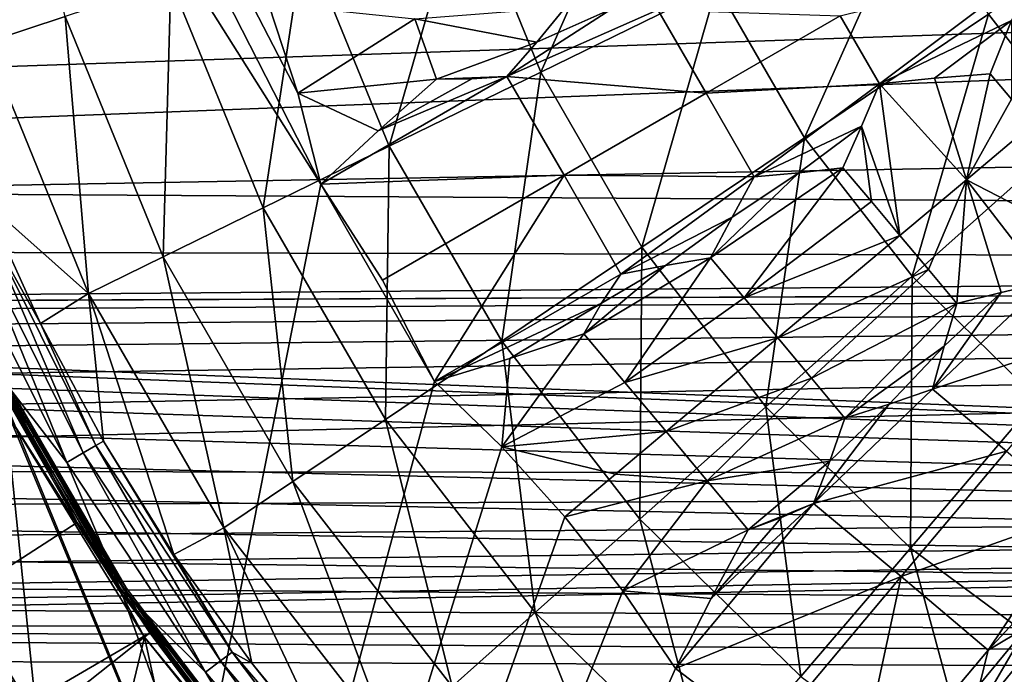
# Model space of a CAD drawing. Header units: millimetres. Extents: x -42.5 to 42.5, y -42.5 to 42.5.
# Tile 75 of 148: x -14.1 to -6.6, y -9.6 to -4.6. Entities that reach past the tile are written whole.
import ezdxf

# ---------------------------------------------------------------- set-up
doc = ezdxf.new("R2010")
doc.units = ezdxf.units.MM
doc.header["$LTSCALE"] = 127.314815
for name, color, linetype in [('104', 7, 'CONTINUOUS'), ('115', 7, 'CONTINUOUS'), ('134', 7, 'CONTINUOUS'), ('137', 7, 'CONTINUOUS'), ('184', 7, 'CONTINUOUS'), ('186', 7, 'CONTINUOUS'), ('187', 7, 'CONTINUOUS'), ('188', 7, 'CONTINUOUS'), ('251', 7, 'CONTINUOUS'), ('252', 7, 'CONTINUOUS'), ('253', 7, 'CONTINUOUS'), ('254', 7, 'CONTINUOUS'), ('255', 7, 'CONTINUOUS'), ('256', 7, 'CONTINUOUS'), ('257', 7, 'CONTINUOUS'), ('259', 7, 'CONTINUOUS'), ('387', 7, 'CONTINUOUS'), ('388', 7, 'CONTINUOUS'), ('389', 7, 'CONTINUOUS'), ('399', 7, 'CONTINUOUS'), ('400', 7, 'CONTINUOUS'), ('401', 7, 'CONTINUOUS'), ('402', 7, 'CONTINUOUS'), ('403', 7, 'CONTINUOUS'), ('49', 7, 'CONTINUOUS'), ('50', 7, 'CONTINUOUS'), ('51', 7, 'CONTINUOUS'), ('588', 7, 'CONTINUOUS'), ('6', 7, 'CONTINUOUS'), ('9', 7, 'CONTINUOUS')]:
    doc.layers.add(name, color=color, linetype=linetype)

msp = doc.modelspace()

# ---------------------------------------------------------------- linework, layer by layer
at = {"layer": '104', "linetype": 'Continuous'}
for points in [[(-27.5271, 19.0918, 33.6), (-25.7414, 21.4386, 33.6), (-11.8194, -5.8217, 33.6), (-27.5271, 19.0918, 33.6)], [(-11.8194, -5.8217, 33.6), (-25.7414, 21.4386, 33.6), (-11.9941, -5.1273, 33.6), (-11.8194, -5.8217, 33.6)], [(-11.9941, -5.1273, 33.6), (-25.7414, 21.4386, 33.6), (-12.216, -4.4463, 33.6), (-11.9941, -5.1273, 33.6)], [(-15.3192, -23.4891, 33.6), (-27.5271, 19.0918, 33.6), (-11.8194, -5.8217, 33.6), (-15.3192, -23.4891, 33.6)], [(-10.9514, -7.3251, 33.6), (-15.3192, -23.4891, 33.6), (-11.8194, -5.8217, 33.6), (-10.9514, -7.3251, 33.6)], [(-11.3491, -6.5524, 33.6), (-10.9514, -7.3251, 33.6), (-11.8194, -5.8217, 33.6), (-11.3491, -6.5524, 33.6)], [(-10.4374, -7.8235, 33.6), (-15.3192, -23.4891, 33.6), (-10.9514, -7.3251, 33.6), (-10.4374, -7.8235, 33.6)], [(-9.9586, -8.3562, 33.6), (-15.3192, -23.4891, 33.6), (-10.4374, -7.8235, 33.6), (-9.9586, -8.3562, 33.6)], [(-9.5171, -8.9203, 33.6), (-15.3192, -23.4891, 33.6), (-9.9586, -8.3562, 33.6), (-9.5171, -8.9203, 33.6)], [(-9.1155, -9.5131, 33.6), (-15.3192, -23.4891, 33.6), (-9.5171, -8.9203, 33.6), (-9.1155, -9.5131, 33.6)], [(-8.4237, -10.0389, 33.6), (-15.3192, -23.4891, 33.6), (-9.1155, -9.5131, 33.6), (-8.4237, -10.0389, 33.6)]]:
    msp.add_3dface(points, dxfattribs=at)
at = {"layer": '115', "linetype": 'Continuous'}
for points in [[(-11.3269, -14.5054, 35.6), (-15.1412, -5.3099, 35.6), (-19.988, 0.4941, 35.6), (-11.3269, -14.5054, 35.6)], [(-14.3575, -7.1638, 35.6), (-15.1412, -5.3099, 35.6), (-11.3269, -14.5054, 35.6), (-14.3575, -7.1638, 35.6)], [(-13.3478, -8.9046, 35.6), (-14.3575, -7.1638, 35.6), (-11.3269, -14.5054, 35.6), (-13.3478, -8.9046, 35.6)], [(-12.1305, -10.5025, 35.6), (-13.3478, -8.9046, 35.6), (-11.3269, -14.5054, 35.6), (-12.1305, -10.5025, 35.6)]]:
    msp.add_3dface(points, dxfattribs=at)
at = {"layer": '134', "linetype": 'Continuous'}
for points in [[(-14.3765, -5.9551, 35.9765), (-14.3766, -6.1253, 35.8263), (-13.9562, -6.8826, 35.9765), (-14.3765, -5.9551, 35.9765)], [(-14.4792, -6.169, 35.7053), (-13.63, -7.8693, 35.7053), (-14.3766, -6.1253, 35.8263), (-14.4792, -6.169, 35.7053)], [(-14.3766, -6.1253, 35.8263), (-13.5334, -7.8135, 35.8263), (-13.9562, -6.8826, 35.9765), (-14.3766, -6.1253, 35.8263)], [(-14.3766, -6.1253, 35.8263), (-13.63, -7.8693, 35.7053), (-13.5334, -7.8135, 35.8263), (-14.3766, -6.1253, 35.8263)], [(-14.6124, -6.2257, 35.627), (-13.7554, -7.9417, 35.627), (-14.4792, -6.169, 35.7053), (-14.6124, -6.2257, 35.627)], [(-14.6124, -6.2257, 35.627), (-14.3575, -7.1638, 35.6), (-13.7554, -7.9417, 35.627), (-14.6124, -6.2257, 35.627)], [(-14.4792, -6.169, 35.7053), (-13.7554, -7.9417, 35.627), (-13.63, -7.8693, 35.7053), (-14.4792, -6.169, 35.7053)], [(-13.9562, -6.8826, 35.9765), (-13.5334, -7.8135, 35.8263), (-13.4762, -7.7806, 35.9765), (-13.9562, -6.8826, 35.9765)], [(-14.3575, -7.1638, 35.6), (-13.3478, -8.9046, 35.6), (-13.7554, -7.9417, 35.627), (-14.3575, -7.1638, 35.6)], [(-13.5334, -7.8135, 35.8263), (-12.493, -9.3878, 35.8263), (-13.4762, -7.7806, 35.9765), (-13.5334, -7.8135, 35.8263)], [(-13.4762, -7.7806, 35.9765), (-12.493, -9.3878, 35.8263), (-12.9385, -8.6453, 35.9765), (-13.4762, -7.7806, 35.9765)], [(-13.7554, -7.9417, 35.627), (-12.6978, -9.5418, 35.627), (-13.63, -7.8693, 35.7053), (-13.7554, -7.9417, 35.627)], [(-13.63, -7.8693, 35.7053), (-12.5821, -9.4548, 35.7053), (-13.5334, -7.8135, 35.8263), (-13.63, -7.8693, 35.7053)], [(-13.63, -7.8693, 35.7053), (-12.6978, -9.5418, 35.627), (-12.5821, -9.4548, 35.7053), (-13.63, -7.8693, 35.7053)], [(-13.5334, -7.8135, 35.8263), (-12.5821, -9.4548, 35.7053), (-12.493, -9.3878, 35.8263), (-13.5334, -7.8135, 35.8263)], [(-13.7554, -7.9417, 35.627), (-13.3478, -8.9046, 35.6), (-12.6978, -9.5418, 35.627), (-13.7554, -7.9417, 35.627)], [(-12.9385, -8.6453, 35.9765), (-12.493, -9.3878, 35.8263), (-12.3453, -9.473, 35.9765), (-12.9385, -8.6453, 35.9765)], [(-13.3478, -8.9046, 35.6), (-12.1305, -10.5025, 35.6), (-12.6978, -9.5418, 35.627), (-13.3478, -8.9046, 35.6)], [(-12.6978, -9.5418, 35.627), (-11.4551, -11.0028, 35.627), (-12.5821, -9.4548, 35.7053), (-12.6978, -9.5418, 35.627)], [(-12.5821, -9.4548, 35.7053), (-11.3507, -10.9025, 35.7053), (-12.493, -9.3878, 35.8263), (-12.5821, -9.4548, 35.7053)], [(-12.5821, -9.4548, 35.7053), (-11.4551, -11.0028, 35.627), (-11.3507, -10.9025, 35.7053), (-12.5821, -9.4548, 35.7053)], [(-12.493, -9.3878, 35.8263), (-11.2703, -10.8253, 35.8263), (-12.3453, -9.473, 35.9765), (-12.493, -9.3878, 35.8263)], [(-12.493, -9.3878, 35.8263), (-11.3507, -10.9025, 35.7053), (-11.2703, -10.8253, 35.8263), (-12.493, -9.3878, 35.8263)], [(-12.3453, -9.473, 35.9765), (-11.2703, -10.8253, 35.8263), (-11.6993, -10.2602, 35.9765), (-12.3453, -9.473, 35.9765)], [(-12.6978, -9.5418, 35.627), (-12.1305, -10.5025, 35.6), (-11.4551, -11.0028, 35.627), (-12.6978, -9.5418, 35.627)]]:
    msp.add_3dface(points, dxfattribs=at)
at = {"layer": '137', "linetype": 'Continuous'}
for points in [[(-14.2573, -2.6257, 38.6686), (-14.3687, -4.7411, 37.3092), (-13.767, -4.5426, 38.6686), (-14.2573, -2.6257, 38.6686)], [(-10.7234, -3.5383, 42.4661), (-10.1417, -4.9655, 42.4661), (-9.3036, -3.0698, 43.5195), (-10.7234, -3.5383, 42.4661)], [(-9.3036, -3.0698, 43.5195), (-10.1417, -4.9655, 42.4661), (-8.7989, -4.3081, 43.5195), (-9.3036, -3.0698, 43.5195)], [(-6.7293, -4.5241, 44.4183), (-6.0506, -5.3983, 44.4183), (-5.1881, -3.488, 45.1417), (-6.7293, -4.5241, 44.4183)], [(-11.9445, -3.9412, 41.2844), (-11.2966, -5.5309, 41.2844), (-10.7234, -3.5383, 42.4661), (-11.9445, -3.9412, 41.2844)], [(-10.7234, -3.5383, 42.4661), (-11.2966, -5.5309, 41.2844), (-10.1417, -4.9655, 42.4661), (-10.7234, -3.5383, 42.4661)], [(-8.7989, -4.3081, 43.5195), (-8.1304, -5.4661, 43.5195), (-7.2827, -3.5657, 44.4183), (-8.7989, -4.3081, 43.5195)], [(-7.2827, -3.5657, 44.4183), (-8.1304, -5.4661, 43.5195), (-6.7293, -4.5241, 44.4183), (-7.2827, -3.5657, 44.4183)], [(-12.9606, -4.2765, 40.0073), (-12.2576, -6.0015, 40.0073), (-11.9445, -3.9412, 41.2844), (-12.9606, -4.2765, 40.0073)], [(-11.9445, -3.9412, 41.2844), (-12.2576, -6.0015, 40.0073), (-11.2966, -5.5309, 41.2844), (-11.9445, -3.9412, 41.2844)], [(-13.767, -4.5426, 38.6686), (-13.0202, -6.3749, 38.6686), (-12.9606, -4.2765, 40.0073), (-13.767, -4.5426, 38.6686)], [(-12.9606, -4.2765, 40.0073), (-13.0202, -6.3749, 38.6686), (-12.2576, -6.0015, 40.0073), (-12.9606, -4.2765, 40.0073)], [(-10.1417, -4.9655, 42.4661), (-9.3711, -6.3002, 42.4661), (-8.7989, -4.3081, 43.5195), (-10.1417, -4.9655, 42.4661)], [(-8.7989, -4.3081, 43.5195), (-9.3711, -6.3002, 42.4661), (-8.1304, -5.4661, 43.5195), (-8.7989, -4.3081, 43.5195)], [(-14.3687, -4.7411, 37.3092), (-13.5893, -6.6535, 37.3092), (-13.767, -4.5426, 38.6686), (-14.3687, -4.7411, 37.3092)], [(-13.767, -4.5426, 38.6686), (-13.5893, -6.6535, 37.3092), (-13.0202, -6.3749, 38.6686), (-13.767, -4.5426, 38.6686)], [(-8.1304, -5.4661, 43.5195), (-7.3103, -6.5222, 43.5195), (-6.7293, -4.5241, 44.4183), (-8.1304, -5.4661, 43.5195)], [(-6.7293, -4.5241, 44.4183), (-7.3103, -6.5222, 43.5195), (-6.0506, -5.3983, 44.4183), (-6.7293, -4.5241, 44.4183)], [(-14.3687, -4.7411, 37.3092), (-14.3765, -5.9551, 35.9765), (-13.5893, -6.6535, 37.3092), (-14.3687, -4.7411, 37.3092)], [(-11.2966, -5.5309, 41.2844), (-10.4382, -7.0176, 41.2844), (-10.1417, -4.9655, 42.4661), (-11.2966, -5.5309, 41.2844)], [(-10.1417, -4.9655, 42.4661), (-10.4382, -7.0176, 41.2844), (-9.3711, -6.3002, 42.4661), (-10.1417, -4.9655, 42.4661)], [(-7.3103, -6.5222, 43.5195), (-6.3541, -7.4569, 43.5195), (-6.0506, -5.3983, 44.4183), (-7.3103, -6.5222, 43.5195)], [(-9.3711, -6.3002, 42.4661), (-8.426, -7.5176, 42.4661), (-8.1304, -5.4661, 43.5195), (-9.3711, -6.3002, 42.4661)], [(-8.1304, -5.4661, 43.5195), (-8.426, -7.5176, 42.4661), (-7.3103, -6.5222, 43.5195), (-8.1304, -5.4661, 43.5195)], [(-12.2576, -6.0015, 40.0073), (-11.3262, -7.6146, 40.0073), (-11.2966, -5.5309, 41.2844), (-12.2576, -6.0015, 40.0073)], [(-11.2966, -5.5309, 41.2844), (-11.3262, -7.6146, 40.0073), (-10.4382, -7.0176, 41.2844), (-11.2966, -5.5309, 41.2844)], [(-14.3765, -5.9551, 35.9765), (-13.9562, -6.8826, 35.9765), (-13.5893, -6.6535, 37.3092), (-14.3765, -5.9551, 35.9765)], [(-13.0202, -6.3749, 38.6686), (-12.0309, -8.0884, 38.6686), (-12.2576, -6.0015, 40.0073), (-13.0202, -6.3749, 38.6686)], [(-12.2576, -6.0015, 40.0073), (-12.0309, -8.0884, 38.6686), (-11.3262, -7.6146, 40.0073), (-12.2576, -6.0015, 40.0073)], [(-10.4382, -7.0176, 41.2844), (-9.3854, -8.3736, 41.2844), (-9.3711, -6.3002, 42.4661), (-10.4382, -7.0176, 41.2844)], [(-9.3711, -6.3002, 42.4661), (-9.3854, -8.3736, 41.2844), (-8.426, -7.5176, 42.4661), (-9.3711, -6.3002, 42.4661)], [(-13.5893, -6.6535, 37.3092), (-12.5567, -8.4419, 37.3092), (-13.0202, -6.3749, 38.6686), (-13.5893, -6.6535, 37.3092)], [(-13.0202, -6.3749, 38.6686), (-12.5567, -8.4419, 37.3092), (-12.0309, -8.0884, 38.6686), (-13.0202, -6.3749, 38.6686)], [(-8.426, -7.5176, 42.4661), (-7.3239, -8.5949, 42.4661), (-7.3103, -6.5222, 43.5195), (-8.426, -7.5176, 42.4661)], [(-7.3103, -6.5222, 43.5195), (-7.3239, -8.5949, 42.4661), (-6.3541, -7.4569, 43.5195), (-7.3103, -6.5222, 43.5195)], [(-13.9562, -6.8826, 35.9765), (-13.4762, -7.7806, 35.9765), (-13.5893, -6.6535, 37.3092), (-13.9562, -6.8826, 35.9765)], [(-13.4762, -7.7806, 35.9765), (-12.9385, -8.6453, 35.9765), (-13.5893, -6.6535, 37.3092), (-13.4762, -7.7806, 35.9765)], [(-13.5893, -6.6535, 37.3092), (-12.9385, -8.6453, 35.9765), (-12.5567, -8.4419, 37.3092), (-13.5893, -6.6535, 37.3092)], [(-11.3262, -7.6146, 40.0073), (-10.1838, -9.086, 40.0073), (-10.4382, -7.0176, 41.2844), (-11.3262, -7.6146, 40.0073)], [(-10.4382, -7.0176, 41.2844), (-10.1838, -9.086, 40.0073), (-9.3854, -8.3736, 41.2844), (-10.4382, -7.0176, 41.2844)], [(-7.3239, -8.5949, 42.4661), (-6.0853, -9.5121, 42.4661), (-6.3541, -7.4569, 43.5195), (-7.3239, -8.5949, 42.4661)], [(-9.3854, -8.3736, 41.2844), (-8.1578, -9.5736, 41.2844), (-8.426, -7.5176, 42.4661), (-9.3854, -8.3736, 41.2844)], [(-8.426, -7.5176, 42.4661), (-8.1578, -9.5736, 41.2844), (-7.3239, -8.5949, 42.4661), (-8.426, -7.5176, 42.4661)], [(-12.0309, -8.0884, 38.6686), (-10.8175, -9.6513, 38.6686), (-11.3262, -7.6146, 40.0073), (-12.0309, -8.0884, 38.6686)], [(-11.3262, -7.6146, 40.0073), (-10.8175, -9.6513, 38.6686), (-10.1838, -9.086, 40.0073), (-11.3262, -7.6146, 40.0073)], [(-12.5567, -8.4419, 37.3092), (-11.2903, -10.0731, 37.3092), (-12.0309, -8.0884, 38.6686), (-12.5567, -8.4419, 37.3092)], [(-12.0309, -8.0884, 38.6686), (-11.2903, -10.0731, 37.3092), (-10.8175, -9.6513, 38.6686), (-12.0309, -8.0884, 38.6686)], [(-10.1838, -9.086, 40.0073), (-8.8518, -10.388, 40.0073), (-9.3854, -8.3736, 41.2844), (-10.1838, -9.086, 40.0073)], [(-9.3854, -8.3736, 41.2844), (-8.8518, -10.388, 40.0073), (-8.1578, -9.5736, 41.2844), (-9.3854, -8.3736, 41.2844)], [(-12.9385, -8.6453, 35.9765), (-12.3453, -9.473, 35.9765), (-12.5567, -8.4419, 37.3092), (-12.9385, -8.6453, 35.9765)], [(-12.3453, -9.473, 35.9765), (-11.6993, -10.2602, 35.9765), (-12.5567, -8.4419, 37.3092), (-12.3453, -9.473, 35.9765)], [(-12.5567, -8.4419, 37.3092), (-11.6993, -10.2602, 35.9765), (-11.2903, -10.0731, 37.3092), (-12.5567, -8.4419, 37.3092)], [(-8.1578, -9.5736, 41.2844), (-6.7782, -10.5952, 41.2844), (-7.3239, -8.5949, 42.4661), (-8.1578, -9.5736, 41.2844)], [(-7.3239, -8.5949, 42.4661), (-6.7782, -10.5952, 41.2844), (-6.0853, -9.5121, 42.4661), (-7.3239, -8.5949, 42.4661)], [(-10.8175, -9.6513, 38.6686), (-9.4025, -11.0344, 38.6686), (-10.1838, -9.086, 40.0073), (-10.8175, -9.6513, 38.6686)], [(-10.1838, -9.086, 40.0073), (-9.4025, -11.0344, 38.6686), (-8.8518, -10.388, 40.0073), (-10.1838, -9.086, 40.0073)], [(-6.7782, -10.5952, 41.2844), (-5.2724, -11.4195, 41.2844), (-6.0853, -9.5121, 42.4661), (-6.7782, -10.5952, 41.2844)]]:
    msp.add_3dface(points, dxfattribs=at)
at = {"layer": '184', "linetype": 'Continuous'}
for points in [[(-11.3269, -14.5054, 35.6), (-19.988, 0.4941, 35.6), (-11.3633, -14.4844, 35.3), (-11.3269, -14.5054, 35.6)], [(-19.988, 0.4941, 35.6), (-19.988, 0.4521, 35.3), (-11.3633, -14.4844, 35.3), (-19.988, 0.4941, 35.6)]]:
    msp.add_3dface(points, dxfattribs=at)
at = {"layer": '186', "linetype": 'Continuous'}
for points in [[(-19.988, 0.4521, 35.3), (-19.9966, -0.8023, 35.3), (-12.454, -13.8648, 35.3), (-19.988, 0.4521, 35.3)], [(-11.3633, -14.4844, 35.3), (-19.988, 0.4521, 35.3), (-12.454, -13.8648, 35.3), (-11.3633, -14.4844, 35.3)]]:
    msp.add_3dface(points, dxfattribs=at)
at = {"layer": '187', "linetype": 'Continuous'}
for points in [[(-19.9966, -0.8023, 35.3), (-19.9966, -0.8442, 35.6), (-12.4903, -13.8438, 35.6), (-19.9966, -0.8023, 35.3)], [(-12.454, -13.8648, 35.3), (-19.9966, -0.8023, 35.3), (-12.4903, -13.8438, 35.6), (-12.454, -13.8648, 35.3)]]:
    msp.add_3dface(points, dxfattribs=at)
at = {"layer": '188', "linetype": 'Continuous'}
for points in [[(-12.4903, -13.8438, 35.6), (-19.9966, -0.8442, 35.6), (-16.6451, -7.7029, 35.6), (-12.4903, -13.8438, 35.6)], [(-18.9444, -10.9453, 35.6), (-12.4903, -13.8438, 35.6), (-16.6451, -7.7029, 35.6), (-18.9444, -10.9453, 35.6)]]:
    msp.add_3dface(points, dxfattribs=at)
at = {"layer": '251', "linetype": 'Continuous'}
for points in [[(-10.172, -4.7382, 34.1099), (-11.1011, -4.5599, 33.8926), (-9.9519, -4.4704, 34.1936), (-10.172, -4.7382, 34.1099)], [(-10.9354, -5.0189, 33.9013), (-11.1011, -4.5599, 33.8926), (-10.172, -4.7382, 34.1099), (-10.9354, -5.0189, 33.9013)], [(-10.399, -5.0004, 34.0315), (-10.9354, -5.0189, 33.9013), (-10.172, -4.7382, 34.1099), (-10.399, -5.0004, 34.0315)], [(-10.6663, -5.0171, 33.964), (-10.9354, -5.0189, 33.9013), (-10.399, -5.0004, 34.0315), (-10.6663, -5.0171, 33.964)]]:
    msp.add_3dface(points, dxfattribs=at)
at = {"layer": '252', "linetype": 'Continuous'}
for points in [[(-11.9941, -5.1273, 33.6), (-12.216, -4.4463, 33.6), (-11.1011, -4.5599, 33.8926), (-11.9941, -5.1273, 33.6)], [(-11.9941, -5.1273, 33.6), (-11.1011, -4.5599, 33.8926), (-10.9354, -5.0189, 33.9013), (-11.9941, -5.1273, 33.6)], [(-11.9941, -5.1273, 33.6), (-10.9354, -5.0189, 33.9013), (-11.3801, -5.4138, 33.7435), (-11.9941, -5.1273, 33.6)], [(-11.8194, -5.8217, 33.6), (-11.9941, -5.1273, 33.6), (-11.3801, -5.4138, 33.7435), (-11.8194, -5.8217, 33.6)]]:
    msp.add_3dface(points, dxfattribs=at)
at = {"layer": '253', "linetype": 'Continuous'}
for points in [[(-10.399, -5.0004, 34.0315), (-11.8194, -5.8217, 33.6), (-11.3801, -5.4138, 33.7435), (-10.399, -5.0004, 34.0315)], [(-11.8194, -5.8217, 33.6), (-10.399, -5.0004, 34.0315), (-9.9632, -5.7522, 34.0223), (-11.8194, -5.8217, 33.6)], [(-10.6663, -5.0171, 33.964), (-10.399, -5.0004, 34.0315), (-11.3801, -5.4138, 33.7435), (-10.6663, -5.0171, 33.964)], [(-10.9354, -5.0189, 33.9013), (-10.6663, -5.0171, 33.964), (-11.3801, -5.4138, 33.7435), (-10.9354, -5.0189, 33.9013)], [(-11.3491, -6.5524, 33.6), (-11.8194, -5.8217, 33.6), (-9.9632, -5.7522, 34.0223), (-11.3491, -6.5524, 33.6)], [(-10.9514, -7.3251, 33.6), (-11.3491, -6.5524, 33.6), (-9.9632, -5.7522, 34.0223), (-10.9514, -7.3251, 33.6)], [(-9.53, -6.5057, 34.0315), (-10.9514, -7.3251, 33.6), (-9.9632, -5.7522, 34.0223), (-9.53, -6.5057, 34.0315)], [(-9.678, -6.7286, 33.964), (-10.9514, -7.3251, 33.6), (-9.53, -6.5057, 34.0315), (-9.678, -6.7286, 33.964)], [(-10.3783, -7.1485, 33.7436), (-10.9514, -7.3251, 33.6), (-9.678, -6.7286, 33.964), (-10.3783, -7.1485, 33.7436)], [(-9.8142, -6.9608, 33.9013), (-10.3783, -7.1485, 33.7436), (-9.678, -6.7286, 33.964), (-9.8142, -6.9608, 33.9013)]]:
    msp.add_3dface(points, dxfattribs=at)
at = {"layer": '254', "linetype": 'Continuous'}
for points in [[(-10.4374, -7.8235, 33.6), (-10.3783, -7.1485, 33.7436), (-9.8142, -6.9608, 33.9013), (-10.4374, -7.8235, 33.6)], [(-10.4374, -7.8235, 33.6), (-9.8142, -6.9608, 33.9013), (-9.4995, -7.3339, 33.8926), (-10.4374, -7.8235, 33.6)], [(-10.4374, -7.8235, 33.6), (-10.9514, -7.3251, 33.6), (-10.3783, -7.1485, 33.7436), (-10.4374, -7.8235, 33.6)], [(-9.1854, -7.7075, 33.8896), (-10.4374, -7.8235, 33.6), (-9.4995, -7.3339, 33.8926), (-9.1854, -7.7075, 33.8896)], [(-10.4374, -7.8235, 33.6), (-9.1854, -7.7075, 33.8896), (-9.5709, -8.031, 33.74), (-10.4374, -7.8235, 33.6)], [(-9.9586, -8.3562, 33.6), (-10.4374, -7.8235, 33.6), (-9.5709, -8.031, 33.74), (-9.9586, -8.3562, 33.6)]]:
    msp.add_3dface(points, dxfattribs=at)
at = {"layer": '255', "linetype": 'Continuous'}
for points in [[(-9.4995, -7.3339, 33.8926), (-9.8142, -6.9608, 33.9013), (-8.8474, -6.3834, 34.1936), (-9.4995, -7.3339, 33.8926)], [(-8.8474, -6.3834, 34.1936), (-9.8142, -6.9608, 33.9013), (-9.19, -6.4402, 34.1097), (-8.8474, -6.3834, 34.1936)], [(-9.8142, -6.9608, 33.9013), (-9.678, -6.7286, 33.964), (-9.19, -6.4402, 34.1097), (-9.8142, -6.9608, 33.9013)], [(-9.678, -6.7286, 33.964), (-9.53, -6.5057, 34.0315), (-9.19, -6.4402, 34.1097), (-9.678, -6.7286, 33.964)], [(-8.5906, -6.6881, 34.1877), (-9.4995, -7.3339, 33.8926), (-8.8474, -6.3834, 34.1936), (-8.5906, -6.6881, 34.1877)], [(-8.3342, -6.9932, 34.1858), (-9.4995, -7.3339, 33.8926), (-8.5906, -6.6881, 34.1877), (-8.3342, -6.9932, 34.1858)], [(-9.1854, -7.7075, 33.8896), (-9.4995, -7.3339, 33.8926), (-8.3342, -6.9932, 34.1858), (-9.1854, -7.7075, 33.8896)], [(-8.0782, -7.2987, 34.1877), (-9.1854, -7.7075, 33.8896), (-8.3342, -6.9932, 34.1858), (-8.0782, -7.2987, 34.1877)], [(-8.872, -8.0817, 33.8926), (-9.1854, -7.7075, 33.8896), (-8.0782, -7.2987, 34.1877), (-8.872, -8.0817, 33.8926)], [(-7.8227, -7.6046, 34.1936), (-8.872, -8.0817, 33.8926), (-8.0782, -7.2987, 34.1877), (-7.8227, -7.6046, 34.1936)], [(-7.938, -7.9315, 34.1099), (-8.872, -8.0817, 33.8926), (-7.8227, -7.6046, 34.1936), (-7.938, -7.9315, 34.1099)], [(-8.5593, -8.4564, 33.9013), (-8.872, -8.0817, 33.8926), (-7.938, -7.9315, 34.1099), (-8.5593, -8.4564, 33.9013)], [(-8.0617, -8.2555, 34.0315), (-8.5593, -8.4564, 33.9013), (-7.938, -7.9315, 34.1099), (-8.0617, -8.2555, 34.0315)], [(-8.3071, -8.3626, 33.964), (-8.5593, -8.4564, 33.9013), (-8.0617, -8.2555, 34.0315), (-8.3071, -8.3626, 33.964)]]:
    msp.add_3dface(points, dxfattribs=at)
at = {"layer": '256', "linetype": 'Continuous'}
for points in [[(-9.5709, -8.031, 33.74), (-9.1854, -7.7075, 33.8896), (-8.872, -8.0817, 33.8926), (-9.5709, -8.031, 33.74)], [(-9.9586, -8.3562, 33.6), (-9.5709, -8.031, 33.74), (-8.872, -8.0817, 33.8926), (-9.9586, -8.3562, 33.6)], [(-9.5171, -8.9203, 33.6), (-9.9586, -8.3562, 33.6), (-8.872, -8.0817, 33.8926), (-9.5171, -8.9203, 33.6)], [(-9.5171, -8.9203, 33.6), (-8.872, -8.0817, 33.8926), (-8.5593, -8.4564, 33.9013), (-9.5171, -8.9203, 33.6)], [(-9.5171, -8.9203, 33.6), (-8.5593, -8.4564, 33.9013), (-8.8421, -8.9795, 33.7435), (-9.5171, -8.9203, 33.6)], [(-9.1155, -9.5131, 33.6), (-9.5171, -8.9203, 33.6), (-8.8421, -8.9795, 33.7435), (-9.1155, -9.5131, 33.6)]]:
    msp.add_3dface(points, dxfattribs=at)
at = {"layer": '257', "linetype": 'Continuous'}
for points in [[(-8.0617, -8.2555, 34.0315), (-9.1155, -9.5131, 33.6), (-8.8421, -8.9795, 33.7435), (-8.0617, -8.2555, 34.0315)], [(-9.1155, -9.5131, 33.6), (-8.0617, -8.2555, 34.0315), (-7.3949, -8.8129, 34.0223), (-9.1155, -9.5131, 33.6)], [(-8.3071, -8.3626, 33.964), (-8.0617, -8.2555, 34.0315), (-8.8421, -8.9795, 33.7435), (-8.3071, -8.3626, 33.964)], [(-8.5593, -8.4564, 33.9013), (-8.3071, -8.3626, 33.964), (-8.8421, -8.9795, 33.7435), (-8.5593, -8.4564, 33.9013)], [(-8.4237, -10.0389, 33.6), (-9.1155, -9.5131, 33.6), (-7.3949, -8.8129, 34.0223), (-8.4237, -10.0389, 33.6)], [(-7.7857, -10.6289, 33.6), (-8.4237, -10.0389, 33.6), (-7.3949, -8.8129, 34.0223), (-7.7857, -10.6289, 33.6)], [(-6.7302, -9.3728, 34.0315), (-7.7857, -10.6289, 33.6), (-7.3949, -8.8129, 34.0223), (-6.7302, -9.3728, 34.0315)], [(-6.7931, -9.6329, 33.964), (-7.7857, -10.6289, 33.6), (-6.7302, -9.3728, 34.0315), (-6.7931, -9.6329, 33.964)]]:
    msp.add_3dface(points, dxfattribs=at)
at = {"layer": '259', "linetype": 'Continuous'}
for points in [[(-6.1306, -9.0244, 34.1936), (-6.8416, -9.8977, 33.9013), (-6.4331, -9.195, 34.1097), (-6.1306, -9.0244, 34.1936)], [(-6.4183, -10.1406, 33.8926), (-6.8416, -9.8977, 33.9013), (-6.1306, -9.0244, 34.1936), (-6.4183, -10.1406, 33.8926)], [(-6.8416, -9.8977, 33.9013), (-6.7931, -9.6329, 33.964), (-6.4331, -9.195, 34.1097), (-6.8416, -9.8977, 33.9013)], [(-6.7931, -9.6329, 33.964), (-6.7302, -9.3728, 34.0315), (-6.4331, -9.195, 34.1097), (-6.7931, -9.6329, 33.964)]]:
    msp.add_3dface(points, dxfattribs=at)
at = {"layer": '387', "linetype": 'Continuous'}
for points in [[(-10.399, -5.0004, 34.0315), (-9.5992, -4.4845, 34.2676), (-9.249, -4.4916, 34.3478), (-10.399, -5.0004, 34.0315)], [(-10.399, -5.0004, 34.0315), (-10.172, -4.7382, 34.1099), (-9.5992, -4.4845, 34.2676), (-10.399, -5.0004, 34.0315)], [(-10.399, -5.0004, 34.0315), (-9.249, -4.4916, 34.3478), (-8.8807, -5.1273, 34.3411), (-10.399, -5.0004, 34.0315)], [(-10.172, -4.7382, 34.1099), (-9.9519, -4.4704, 34.1936), (-9.5992, -4.4845, 34.2676), (-10.172, -4.7382, 34.1099)], [(-9.9632, -5.7522, 34.0223), (-10.399, -5.0004, 34.0315), (-8.8807, -5.1273, 34.3411), (-9.9632, -5.7522, 34.0223)], [(-8.5143, -5.7641, 34.3478), (-9.9632, -5.7522, 34.0223), (-8.8807, -5.1273, 34.3411), (-8.5143, -5.7641, 34.3478)], [(-9.53, -6.5057, 34.0315), (-9.9632, -5.7522, 34.0223), (-8.5143, -5.7641, 34.3478), (-9.53, -6.5057, 34.0315)], [(-9.53, -6.5057, 34.0315), (-8.5143, -5.7641, 34.3478), (-8.6833, -6.0709, 34.2676), (-9.53, -6.5057, 34.0315)], [(-9.19, -6.4402, 34.1097), (-9.53, -6.5057, 34.0315), (-8.6833, -6.0709, 34.2676), (-9.19, -6.4402, 34.1097)], [(-8.8474, -6.3834, 34.1936), (-9.19, -6.4402, 34.1097), (-8.6833, -6.0709, 34.2676), (-8.8474, -6.3834, 34.1936)]]:
    msp.add_3dface(points, dxfattribs=at)
at = {"layer": '388', "linetype": 'Continuous'}
for points in [[(-8.8807, -5.1273, 34.3411), (-9.249, -4.4916, 34.3478), (-7.859, -4.5374, 34.6114), (-8.8807, -5.1273, 34.3411)], [(-7.56, -5.0567, 34.6158), (-8.8807, -5.1273, 34.3411), (-7.859, -4.5374, 34.6114), (-7.56, -5.0567, 34.6158)], [(-8.5143, -5.7641, 34.3478), (-8.8807, -5.1273, 34.3411), (-7.56, -5.0567, 34.6158), (-8.5143, -5.7641, 34.3478)], [(-7.6963, -5.3775, 34.5484), (-8.5143, -5.7641, 34.3478), (-7.56, -5.0567, 34.6158), (-7.6963, -5.3775, 34.5484)], [(-8.1746, -5.7334, 34.4137), (-8.5143, -5.7641, 34.3478), (-7.6963, -5.3775, 34.5484), (-8.1746, -5.7334, 34.4137)], [(-7.8384, -5.6954, 34.4857), (-8.1746, -5.7334, 34.4137), (-7.6963, -5.3775, 34.5484), (-7.8384, -5.6954, 34.4857)]]:
    msp.add_3dface(points, dxfattribs=at)
at = {"layer": '389', "linetype": 'Continuous'}
for points in [[(-7.56, -5.0567, 34.6158), (-7.859, -4.5374, 34.6114), (-6.3844, -4.1717, 34.9047), (-7.56, -5.0567, 34.6158)], [(-7.56, -5.0567, 34.6158), (-6.3844, -4.1717, 34.9047), (-6.5529, -4.573, 34.8319), (-7.56, -5.0567, 34.6158)], [(-7.1387, -5.0136, 34.6879), (-7.56, -5.0567, 34.6158), (-6.5529, -4.573, 34.8319), (-7.1387, -5.0136, 34.6879)], [(-6.7156, -4.9794, 34.7661), (-7.1387, -5.0136, 34.6879), (-6.5529, -4.573, 34.8319), (-6.7156, -4.9794, 34.7661)]]:
    msp.add_3dface(points, dxfattribs=at)
at = {"layer": '399', "linetype": 'Continuous'}
msp.add_3dface([(-6.7156, -4.9794, 34.7661), (-6.5529, -4.573, 34.8319), (-6.5539, -5.1715, 34.7638), (-6.7156, -4.9794, 34.7661)], dxfattribs=at)
at = {"layer": '400', "linetype": 'Continuous'}
for points in [[(-7.56, -5.0567, 34.6158), (-7.1387, -5.0136, 34.6879), (-6.8963, -5.7867, 34.6118), (-7.56, -5.0567, 34.6158)], [(-7.1387, -5.0136, 34.6879), (-6.7156, -4.9794, 34.7661), (-6.8963, -5.7867, 34.6118), (-7.1387, -5.0136, 34.6879)], [(-6.7156, -4.9794, 34.7661), (-6.5539, -5.1715, 34.7638), (-6.8963, -5.7867, 34.6118), (-6.7156, -4.9794, 34.7661)], [(-7.6963, -5.3775, 34.5484), (-7.56, -5.0567, 34.6158), (-7.4036, -6.2123, 34.4801), (-7.6963, -5.3775, 34.5484)], [(-7.4036, -6.2123, 34.4801), (-7.56, -5.0567, 34.6158), (-6.8963, -5.7867, 34.6118), (-7.4036, -6.2123, 34.4801)], [(-6.5539, -5.1715, 34.7638), (-6.3924, -5.3638, 34.763), (-6.8963, -5.7867, 34.6118), (-6.5539, -5.1715, 34.7638)], [(-7.8384, -5.6954, 34.4857), (-7.6963, -5.3775, 34.5484), (-7.6208, -5.9537, 34.4815), (-7.8384, -5.6954, 34.4857)], [(-7.6208, -5.9537, 34.4815), (-7.6963, -5.3775, 34.5484), (-7.4036, -6.2123, 34.4801), (-7.6208, -5.9537, 34.4815)]]:
    msp.add_3dface(points, dxfattribs=at)
at = {"layer": '401', "linetype": 'Continuous'}
for points in [[(-8.8474, -6.3834, 34.1936), (-8.1746, -5.7334, 34.4137), (-7.8384, -5.6954, 34.4857), (-8.8474, -6.3834, 34.1936)], [(-8.5906, -6.6881, 34.1877), (-8.8474, -6.3834, 34.1936), (-7.8384, -5.6954, 34.4857), (-8.5906, -6.6881, 34.1877)], [(-8.5906, -6.6881, 34.1877), (-7.8384, -5.6954, 34.4857), (-7.6208, -5.9537, 34.4815), (-8.5906, -6.6881, 34.1877)], [(-8.8474, -6.3834, 34.1936), (-8.6833, -6.0709, 34.2676), (-8.1746, -5.7334, 34.4137), (-8.8474, -6.3834, 34.1936)], [(-8.6833, -6.0709, 34.2676), (-8.5143, -5.7641, 34.3478), (-8.1746, -5.7334, 34.4137), (-8.6833, -6.0709, 34.2676)], [(-8.5906, -6.6881, 34.1877), (-7.6208, -5.9537, 34.4815), (-7.4036, -6.2123, 34.4801), (-8.5906, -6.6881, 34.1877)], [(-8.3342, -6.9932, 34.1858), (-8.5906, -6.6881, 34.1877), (-7.4036, -6.2123, 34.4801), (-8.3342, -6.9932, 34.1858)], [(-8.3342, -6.9932, 34.1858), (-7.4036, -6.2123, 34.4801), (-7.1866, -6.4712, 34.4815), (-8.3342, -6.9932, 34.1858)], [(-8.0782, -7.2987, 34.1877), (-8.3342, -6.9932, 34.1858), (-7.1866, -6.4712, 34.4815), (-8.0782, -7.2987, 34.1877)], [(-6.97, -6.7303, 34.4857), (-8.0782, -7.2987, 34.1877), (-7.1866, -6.4712, 34.4815), (-6.97, -6.7303, 34.4857)], [(-7.8227, -7.6046, 34.1936), (-8.0782, -7.2987, 34.1877), (-6.97, -6.7303, 34.4857), (-7.8227, -7.6046, 34.1936)], [(-7.0658, -7.0548, 34.4137), (-7.8227, -7.6046, 34.1936), (-6.97, -6.7303, 34.4857), (-7.0658, -7.0548, 34.4137)], [(-7.4865, -7.4972, 34.2676), (-7.8227, -7.6046, 34.1936), (-7.0658, -7.0548, 34.4137), (-7.4865, -7.4972, 34.2676)], [(-7.155, -7.3841, 34.3478), (-7.4865, -7.4972, 34.2676), (-7.0658, -7.0548, 34.4137), (-7.155, -7.3841, 34.3478)]]:
    msp.add_3dface(points, dxfattribs=at)
at = {"layer": '402', "linetype": 'Continuous'}
for points in [[(-8.0617, -8.2555, 34.0315), (-7.4865, -7.4972, 34.2676), (-7.155, -7.3841, 34.3478), (-8.0617, -8.2555, 34.0315)], [(-8.0617, -8.2555, 34.0315), (-7.155, -7.3841, 34.3478), (-6.5915, -7.8554, 34.3411), (-8.0617, -8.2555, 34.0315)], [(-8.0617, -8.2555, 34.0315), (-7.938, -7.9315, 34.1099), (-7.4865, -7.4972, 34.2676), (-8.0617, -8.2555, 34.0315)], [(-7.938, -7.9315, 34.1099), (-7.8227, -7.6046, 34.1936), (-7.4865, -7.4972, 34.2676), (-7.938, -7.9315, 34.1099)], [(-7.3949, -8.8129, 34.0223), (-8.0617, -8.2555, 34.0315), (-6.5915, -7.8554, 34.3411), (-7.3949, -8.8129, 34.0223)], [(-6.0294, -8.3285, 34.3478), (-7.3949, -8.8129, 34.0223), (-6.5915, -7.8554, 34.3411), (-6.0294, -8.3285, 34.3478)], [(-6.7302, -9.3728, 34.0315), (-7.3949, -8.8129, 34.0223), (-6.0294, -8.3285, 34.3478), (-6.7302, -9.3728, 34.0315)], [(-6.7302, -9.3728, 34.0315), (-6.0294, -8.3285, 34.3478), (-6.0833, -8.6746, 34.2676), (-6.7302, -9.3728, 34.0315)], [(-6.4331, -9.195, 34.1097), (-6.7302, -9.3728, 34.0315), (-6.0833, -8.6746, 34.2676), (-6.4331, -9.195, 34.1097)]]:
    msp.add_3dface(points, dxfattribs=at)
at = {"layer": '403', "linetype": 'Continuous'}
for points in [[(-7.155, -7.3841, 34.3478), (-6.2926, -6.5671, 34.6158), (-5.8331, -6.9517, 34.6114), (-7.155, -7.3841, 34.3478)], [(-6.2926, -6.5671, 34.6158), (-7.155, -7.3841, 34.3478), (-6.6327, -6.6457, 34.5483), (-6.2926, -6.5671, 34.6158)], [(-7.155, -7.3841, 34.3478), (-7.0658, -7.0548, 34.4137), (-6.6327, -6.6457, 34.5483), (-7.155, -7.3841, 34.3478)], [(-7.0658, -7.0548, 34.4137), (-6.97, -6.7303, 34.4857), (-6.6327, -6.6457, 34.5483), (-7.0658, -7.0548, 34.4137)], [(-6.5915, -7.8554, 34.3411), (-7.155, -7.3841, 34.3478), (-5.8331, -6.9517, 34.6114), (-6.5915, -7.8554, 34.3411)]]:
    msp.add_3dface(points, dxfattribs=at)
at = {"layer": '49', "linetype": 'Continuous'}
for points in [[(-13.7821, -11.8533, 36), (-15.11, -10.1062, 36), (-14.2216, -7.5505, 36), (-13.7821, -11.8533, 36)], [(-13.1632, -9.2733, 36), (-13.7821, -11.8533, 36), (-14.2216, -7.5505, 36), (-13.1632, -9.2733, 36)], [(-12.2533, -13.4278, 36), (-13.7821, -11.8533, 36), (-13.1632, -9.2733, 36), (-12.2533, -13.4278, 36)], [(-11.8974, -10.8497, 36), (-12.2533, -13.4278, 36), (-13.1632, -9.2733, 36), (-11.8974, -10.8497, 36)]]:
    msp.add_3dface(points, dxfattribs=at)
at = {"layer": '50', "linetype": 'Continuous'}
for points in [[(-14.3276, -7.2556, 36.0091), (-14.2971, -7.2402, 36.0348), (-13.3202, -8.9107, 36.0348), (-14.3276, -7.2556, 36.0091)], [(-13.3486, -8.9297, 36.0091), (-14.3276, -7.2556, 36.0091), (-13.3202, -8.9107, 36.0348), (-13.3486, -8.9297, 36.0091)], [(-13.3486, -8.9297, 36.0091), (-14.2216, -7.5505, 36), (-14.3276, -7.2556, 36.0091), (-13.3486, -8.9297, 36.0091)], [(-14.279, -7.231, 36.0726), (-13.3033, -8.8994, 36.0726), (-14.2971, -7.2402, 36.0348), (-14.279, -7.231, 36.0726)], [(-14.2971, -7.2402, 36.0348), (-13.3033, -8.8994, 36.0726), (-13.3202, -8.9107, 36.0348), (-14.2971, -7.2402, 36.0348)], [(-14.2766, -7.2298, 36.1153), (-14.2904, -7.2368, 36.1553), (-13.3139, -8.9066, 36.1553), (-14.2766, -7.2298, 36.1153)], [(-14.1762, -7.5239, 36.185), (-13.6756, -8.3995, 36.185), (-14.2904, -7.2368, 36.1553), (-14.1762, -7.5239, 36.185)], [(-14.2904, -7.2368, 36.1553), (-13.6756, -8.3995, 36.185), (-13.3139, -8.9066, 36.1553), (-14.2904, -7.2368, 36.1553)], [(-14.2766, -7.2298, 36.1153), (-13.3011, -8.8979, 36.1153), (-14.279, -7.231, 36.0726), (-14.2766, -7.2298, 36.1153)], [(-14.279, -7.231, 36.0726), (-13.3011, -8.8979, 36.1153), (-13.3033, -8.8994, 36.0726), (-14.279, -7.231, 36.0726)], [(-13.3011, -8.8979, 36.1153), (-14.2766, -7.2298, 36.1153), (-13.3139, -8.9066, 36.1553), (-13.3011, -8.8979, 36.1153)], [(-13.1632, -9.2733, 36), (-14.2216, -7.5505, 36), (-13.3486, -8.9297, 36.0091), (-13.1632, -9.2733, 36)], [(-13.6756, -8.3995, 36.185), (-13.1209, -9.2421, 36.185), (-13.3139, -8.9066, 36.1553), (-13.6756, -8.3995, 36.185)], [(-13.3486, -8.9297, 36.0091), (-13.3202, -8.9107, 36.0348), (-12.149, -10.4513, 36.0348), (-13.3486, -8.9297, 36.0091)], [(-12.1749, -10.4736, 36.0091), (-13.3486, -8.9297, 36.0091), (-12.149, -10.4513, 36.0348), (-12.1749, -10.4736, 36.0091)], [(-12.1749, -10.4736, 36.0091), (-13.1632, -9.2733, 36), (-13.3486, -8.9297, 36.0091), (-12.1749, -10.4736, 36.0091)], [(-13.3033, -8.8994, 36.0726), (-12.1336, -10.4381, 36.0726), (-13.3202, -8.9107, 36.0348), (-13.3033, -8.8994, 36.0726)], [(-13.3202, -8.9107, 36.0348), (-12.1336, -10.4381, 36.0726), (-12.149, -10.4513, 36.0348), (-13.3202, -8.9107, 36.0348)], [(-13.3011, -8.8979, 36.1153), (-13.3139, -8.9066, 36.1553), (-12.1433, -10.4464, 36.1553), (-13.3011, -8.8979, 36.1153)], [(-13.3139, -8.9066, 36.1553), (-12.5147, -10.0477, 36.185), (-12.1433, -10.4464, 36.1553), (-13.3139, -8.9066, 36.1553)], [(-13.1209, -9.2421, 36.185), (-12.5147, -10.0477, 36.185), (-13.3139, -8.9066, 36.1553), (-13.1209, -9.2421, 36.185)], [(-13.3011, -8.8979, 36.1153), (-12.1316, -10.4363, 36.1153), (-13.3033, -8.8994, 36.0726), (-13.3011, -8.8979, 36.1153)], [(-13.3033, -8.8994, 36.0726), (-12.1316, -10.4363, 36.1153), (-12.1336, -10.4381, 36.0726), (-13.3033, -8.8994, 36.0726)], [(-12.1316, -10.4363, 36.1153), (-13.3011, -8.8979, 36.1153), (-12.1433, -10.4464, 36.1553), (-12.1316, -10.4363, 36.1153)], [(-11.8974, -10.8497, 36), (-13.1632, -9.2733, 36), (-12.1749, -10.4736, 36.0091), (-11.8974, -10.8497, 36)]]:
    msp.add_3dface(points, dxfattribs=at)
at = {"layer": '51', "linetype": 'Continuous'}
for points in [[(-14.1762, -7.5239, 36.185), (-32.4319, -20.5214, 50), (-13.6756, -8.3995, 36.185), (-14.1762, -7.5239, 36.185)], [(-13.6756, -8.3995, 36.185), (-32.4319, -20.5214, 50), (-13.1209, -9.2421, 36.185), (-13.6756, -8.3995, 36.185)], [(-32.4319, -20.5214, 50), (-30.6264, -23.1296, 50), (-13.1209, -9.2421, 36.185), (-32.4319, -20.5214, 50)], [(-13.1209, -9.2421, 36.185), (-30.6264, -23.1296, 50), (-12.5147, -10.0477, 36.185), (-13.1209, -9.2421, 36.185)]]:
    msp.add_3dface(points, dxfattribs=at)
at = {"layer": '588', "linetype": 'Continuous'}
for points in [[(-6.8963, -5.7867, 34.6118), (-6.3924, -5.3638, 34.763), (-6.177, -6.1591, 34.688), (-6.8963, -5.7867, 34.6118)], [(-7.4036, -6.2123, 34.4801), (-6.8963, -5.7867, 34.6118), (-7.1866, -6.4712, 34.4815), (-7.4036, -6.2123, 34.4801)], [(-6.8963, -5.7867, 34.6118), (-6.97, -6.7303, 34.4857), (-7.1866, -6.4712, 34.4815), (-6.8963, -5.7867, 34.6118)], [(-6.97, -6.7303, 34.4857), (-6.8963, -5.7867, 34.6118), (-6.6327, -6.6457, 34.5483), (-6.97, -6.7303, 34.4857)], [(-6.2926, -6.5671, 34.6158), (-6.8963, -5.7867, 34.6118), (-6.177, -6.1591, 34.688), (-6.2926, -6.5671, 34.6158)], [(-6.8963, -5.7867, 34.6118), (-6.2926, -6.5671, 34.6158), (-6.6327, -6.6457, 34.5483), (-6.8963, -5.7867, 34.6118)]]:
    msp.add_3dface(points, dxfattribs=at)
at = {"layer": '6', "linetype": 'Continuous'}
for points in [[(-39.3012, -6.2815, 24.8), (39.6673, -3.2469, 24.8), (-39.6751, -3.1513, 24.8), (-39.3012, -6.2815, 24.8)], [(39.5017, -4.8635, 24.8), (39.6673, -3.2469, 24.8), (-39.3012, -6.2815, 24.8), (39.5017, -4.8635, 24.8)], [(39.2703, -6.4716, 24.8), (39.5017, -4.8635, 24.8), (-39.3012, -6.2815, 24.8), (39.2703, -6.4716, 24.8)], [(39.2703, -6.4716, 24.8), (-39.3012, -6.2815, 24.8), (-26.151, -6.7592, 24.8), (39.2703, -6.4716, 24.8)], [(-25.8495, -6.7591, 24.8), (39.2703, -6.4716, 24.8), (-26.151, -6.7592, 24.8), (-25.8495, -6.7591, 24.8)], [(-25.5566, -6.8313, 24.8), (39.2703, -6.4716, 24.8), (-25.8495, -6.7591, 24.8), (-25.5566, -6.8313, 24.8)], [(-25.2898, -6.9713, 24.8), (39.2703, -6.4716, 24.8), (-25.5566, -6.8313, 24.8), (-25.2898, -6.9713, 24.8)], [(-25.0645, -7.1709, 24.8), (39.2703, -6.4716, 24.8), (-25.2898, -6.9713, 24.8), (-25.0645, -7.1709, 24.8)], [(-24.8932, -7.4191, 24.8), (39.2703, -6.4716, 24.8), (-25.0645, -7.1709, 24.8), (-24.8932, -7.4191, 24.8)], [(-24.7863, -7.7008, 24.8), (39.2703, -6.4716, 24.8), (-24.8932, -7.4191, 24.8), (-24.7863, -7.7008, 24.8)], [(-24.75, -8, 24.8), (39.2703, -6.4716, 24.8), (-24.7863, -7.7008, 24.8), (-24.75, -8, 24.8)], [(38.9734, -8.0694, 24.8), (39.2703, -6.4716, 24.8), (-24.75, -8, 24.8), (38.9734, -8.0694, 24.8)], [(-24.7864, -8.2995, 24.8), (38.9734, -8.0694, 24.8), (-24.75, -8, 24.8), (-24.7864, -8.2995, 24.8)], [(-25.849, -9.2408, 24.8), (38.9734, -8.0694, 24.8), (-25.5566, -9.1687, 24.8), (-25.849, -9.2408, 24.8)], [(38.6115, -9.6537, 24.8), (38.9734, -8.0694, 24.8), (-25.849, -9.2408, 24.8), (38.6115, -9.6537, 24.8)], [(-25.5566, -9.1687, 24.8), (38.9734, -8.0694, 24.8), (-25.2902, -9.0289, 24.8), (-25.5566, -9.1687, 24.8)], [(-25.2902, -9.0289, 24.8), (38.9734, -8.0694, 24.8), (-25.0647, -8.8293, 24.8), (-25.2902, -9.0289, 24.8)], [(-25.0647, -8.8293, 24.8), (38.9734, -8.0694, 24.8), (-24.8933, -8.5811, 24.8), (-25.0647, -8.8293, 24.8)], [(-24.8933, -8.5811, 24.8), (38.9734, -8.0694, 24.8), (-24.7864, -8.2995, 24.8), (-24.8933, -8.5811, 24.8)], [(-38.6805, -9.3732, 24.8), (38.6115, -9.6537, 24.8), (-25.849, -9.2408, 24.8), (-38.6805, -9.3732, 24.8)], [(-37.817, -12.4061, 24.8), (38.6115, -9.6537, 24.8), (-38.6805, -9.3732, 24.8), (-37.817, -12.4061, 24.8)]]:
    msp.add_3dface(points, dxfattribs=at)
at = {"layer": '9', "linetype": 'Continuous'}
for points in [[(-38.5738, -5.7499, 20.4), (-38.8933, -2.883, 20.4), (38.8749, -3.1216, 20.4), (-38.5738, -5.7499, 20.4)], [(38.5005, -6.222, 20.4), (-38.5738, -5.7499, 20.4), (38.8749, -3.1216, 20.4), (38.5005, -6.222, 20.4)], [(-38.5738, -5.7499, 20.4), (38.5005, -6.222, 20.4), (-25.849, -6.7592, 20.4), (-38.5738, -5.7499, 20.4)], [(38.5005, -6.222, 20.4), (37.8791, -9.283, 20.4), (-25.849, -6.7592, 20.4), (38.5005, -6.222, 20.4)], [(-25.849, -6.7592, 20.4), (37.8791, -9.283, 20.4), (-25.5566, -6.8313, 20.4), (-25.849, -6.7592, 20.4)], [(-25.5566, -6.8313, 20.4), (37.8791, -9.283, 20.4), (-25.2902, -6.9711, 20.4), (-25.5566, -6.8313, 20.4)], [(-25.2902, -6.9711, 20.4), (37.8791, -9.283, 20.4), (-25.0647, -7.1707, 20.4), (-25.2902, -6.9711, 20.4)], [(-25.0647, -7.1707, 20.4), (37.8791, -9.283, 20.4), (-24.8933, -7.4189, 20.4), (-25.0647, -7.1707, 20.4)], [(-24.8933, -7.4189, 20.4), (37.8791, -9.283, 20.4), (-24.7864, -7.7005, 20.4), (-24.8933, -7.4189, 20.4)], [(37.8791, -9.283, 20.4), (-24.75, -8, 20.4), (-24.7864, -7.7005, 20.4), (37.8791, -9.283, 20.4)], [(-24.75, -8, 20.4), (37.8791, -9.283, 20.4), (-24.7863, -8.2992, 20.4), (-24.75, -8, 20.4)], [(-24.7863, -8.2992, 20.4), (37.8791, -9.283, 20.4), (-24.8932, -8.5809, 20.4), (-24.7863, -8.2992, 20.4)], [(-24.8932, -8.5809, 20.4), (37.8791, -9.283, 20.4), (-25.0645, -8.8291, 20.4), (-24.8932, -8.5809, 20.4)], [(-25.0645, -8.8291, 20.4), (37.8791, -9.283, 20.4), (-25.2898, -9.0287, 20.4), (-25.0645, -8.8291, 20.4)], [(-25.2898, -9.0287, 20.4), (37.8791, -9.283, 20.4), (-25.5566, -9.1687, 20.4), (-25.2898, -9.0287, 20.4)], [(-25.5566, -9.1687, 20.4), (37.8791, -9.283, 20.4), (-25.8495, -9.2409, 20.4), (-25.5566, -9.1687, 20.4)], [(37.8791, -9.283, 20.4), (-37.3043, -11.3748, 20.4), (-25.8495, -9.2409, 20.4), (37.8791, -9.283, 20.4)], [(37.015, -12.2838, 20.4), (-37.3043, -11.3748, 20.4), (37.8791, -9.283, 20.4), (37.015, -12.2838, 20.4)]]:
    msp.add_3dface(points, dxfattribs=at)

doc.saveas('drawing.dxf')
